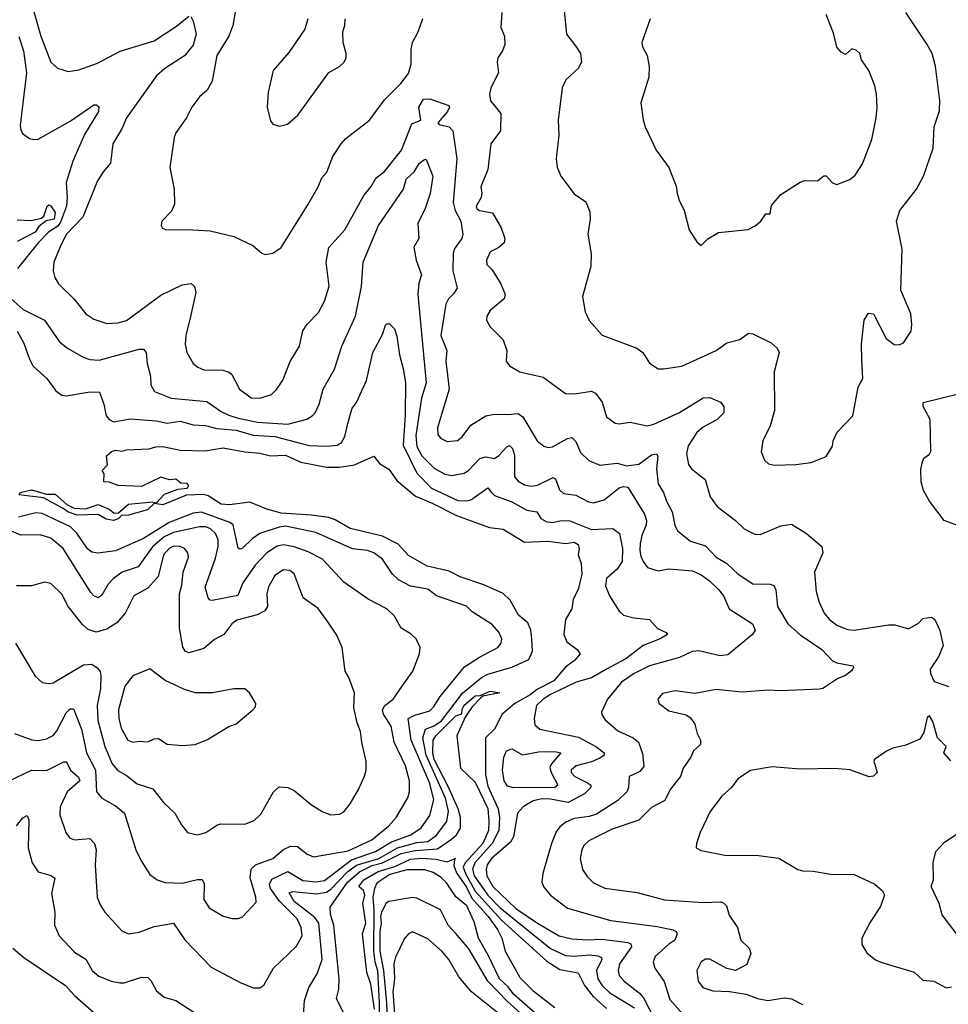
# Model space of a CAD drawing. Extents: x 1443846 to 1577407, y 839182 to 927291.
# Tile 21 of 256: x 1465020 to 1469333, y 855097 to 859672. Entities that reach past the tile are written whole.
import ezdxf

# ---------------------------------------------------------------- set-up
doc = ezdxf.new("R2010")
doc.units = 0

msp = doc.modelspace()

# ---------------------------------------------------------------- linework, layer by layer
at = {"layer": '0CON20XD'}
for points in [[(1465084.7, 859714.7), (1465117.7, 859595), (1465164.6, 859474.6), (1465195, 859445.7), (1465245, 859431.1), (1465295, 859439.4), (1465380.6, 859469.4), (1465486.2, 859525), (1465645, 859572.7), (1465748.3, 859641.7), (1465805, 859687.5)], [(1465815, 859686.7), (1465825.8, 859665), (1465839.6, 859605), (1465825, 859553.1), (1465785, 859503.5), (1465693.5, 859445), (1465655, 859410.9), (1465515.5, 859215), (1465494.7, 859165.3), (1465452.5, 859095), (1465441.1, 859005), (1465407.8, 858965), (1465380.5, 858919.5), (1465312.5, 858755), (1465236.8, 858675), (1465212, 858628), (1465178.2, 858545), (1465175.6, 858505), (1465183.4, 858473.4), (1465200.8, 858445), (1465272, 858375), (1465327.1, 858305), (1465365, 858280), (1465425, 858260.6), (1465475, 858263.1), (1465515.3, 858274.7), (1465675, 858391.5), (1465775, 858440.5), (1465815.6, 858445.6), (1465832.1, 858432.1), (1465837.8, 858405), (1465813.1, 858293.1), (1465791.8, 858205), (1465788.5, 858165), (1465796.9, 858125), (1465825.6, 858075), (1465846.7, 858056.7), (1465875, 858045.5), (1465963.1, 858043.1), (1465993.6, 858033.6), (1466005, 858023.8), (1466040.8, 857955), (1466095, 857915.7), (1466135, 857913.5), (1466189.1, 857930.9), (1466214.4, 857955), (1466242.4, 857997.6), (1466276.6, 858083.4), (1466318.8, 858155), (1466335, 858225.8), (1466355, 858257.1), (1466408.3, 858311.7), (1466435.9, 858364.1), (1466456.9, 858433.1), (1466443.8, 858545), (1466456.5, 858613.5), (1466530, 858695), (1466617.8, 858855), (1466652.7, 858897.3), (1466675, 858936.5), (1466715, 858967.1), (1466792.9, 859065), (1466841.4, 859188.6), (1466883.3, 859205), (1466873.6, 859265), (1466895, 859302.5), (1466925, 859303.9), (1467012.5, 859272.5), (1467016, 859265), (1467007.3, 859245), (1466962.7, 859192.7), (1466968, 859185), (1467015, 859174.6), (1467031.5, 859155), (1467050.6, 859025), (1467032.7, 858822.7), (1467042, 858785), (1467068.1, 858735), (1467078.2, 858675), (1467073.4, 858655), (1467037.7, 858605), (1467033.8, 858585), (1467032.2, 858505), (1467051.1, 858425), (1467035, 858397.8), (1467011.8, 858375), (1466999.7, 858349.7), (1466976, 858205), (1467003.5, 858135), (1466999.5, 858085), (1467014.2, 857955), (1466960, 857775), (1466961.8, 857745), (1466975, 857727.8), (1467005, 857712.7), (1467053.8, 857716.2), (1467075, 857734.3), (1467115, 857787.8), (1467185, 857830.9), (1467225, 857839.2), (1467285, 857836.8), (1467335, 857842.2), (1467356.8, 857826.7), (1467422.9, 857715), (1467455, 857690.6), (1467475, 857684.4), (1467495, 857686.7), (1467565, 857726.5), (1467585, 857730), (1467602.3, 857712.3), (1467625, 857661.4), (1467663.9, 857623.9), (1467715, 857601.5), (1467795, 857611.2), (1467838.9, 857598.9), (1467895, 857606.7), (1467955, 857650.4), (1467978, 857655), (1467983.5, 857643.5), (1467978.4, 857585), (1467986, 857516), (1468010.9, 857475), (1468024.2, 857434.2), (1468050.9, 857385), (1468063.1, 857323.1), (1468075, 857297.5), (1468135, 857248.5), (1468205, 857228.1), (1468254.4, 857175), (1468304.7, 857144.7), (1468356.2, 857096.2), (1468425, 857050.5), (1468505, 857050), (1468523.3, 857043.3), (1468532.5, 857022.5), (1468539.2, 856945), (1468587.7, 856865), (1468645, 856813.2), (1468745.6, 856745), (1468795, 856693.8), (1468815.6, 856684.4), (1468890, 856670), (1468893.8, 856665), (1468883, 856647), (1468855, 856624.3), (1468819.4, 856610.6), (1468750, 856565), (1468735, 856560.8), (1468555, 856553.1), (1468495, 856556.4), (1468375, 856546.9), (1468255, 856560), (1468155, 856540.8), (1468065, 856554), (1468005, 856541.2), (1467983.3, 856515), (1467990, 856495), (1468035, 856461.2), (1468115, 856442), (1468135, 856428.8), (1468155, 856398.8), (1468165.9, 856355), (1468181.5, 856325), (1468181.9, 856305), (1468149.5, 856275), (1468136.9, 856245), (1468101.5, 856195), (1468089.5, 856155), (1468041.8, 856095), (1468015.8, 856044.2), (1467955, 856011.2), (1467895, 855952.3), (1467771.1, 855911.1)], [(1466023.3, 859725), (1466010, 859645), (1465991.5, 859595), (1465935.6, 859505), (1465914.4, 859385.6), (1465890, 859345), (1465857.1, 859315), (1465820, 859265), (1465794.1, 859215.9), (1465745, 859146.7), (1465737.5, 859125), (1465717.1, 858985), (1465737.5, 858885), (1465738.8, 858815), (1465725, 858782.5), (1465680, 858735), (1465677.5, 858715), (1465683.6, 858703.6), (1465697, 858697), (1465824.1, 858695.9), (1465905, 858690.8), (1466014.5, 858664.5), (1466103.2, 858623.2), (1466145, 858586.7), (1466160.7, 858580.7), (1466195, 858586.7), (1466235, 858613.3), (1466358.3, 858811.7), (1466406.9, 858895), (1466423.6, 858936.4), (1466446.5, 858963.5), (1466474.1, 859035.9), (1466512.9, 859095), (1466535, 859120), (1466644.6, 859205.4), (1466715, 859300), (1466789.4, 859375), (1466825, 859421.4), (1466838.5, 859465), (1466838.5, 859535), (1466844.6, 859565), (1466870.8, 859615), (1466892.5, 859677.5)], [(1467259.6, 859705), (1467254.6, 859635), (1467271.5, 859595), (1467273.6, 859556.4), (1467263, 859527), (1467241.4, 859495), (1467237.1, 859475), (1467244.4, 859425), (1467208.6, 859355), (1467202.2, 859325), (1467207.1, 859295), (1467254.1, 859235.9), (1467253.5, 859155), (1467208.9, 859095), (1467194.4, 858975), (1467161.4, 858895), (1467166.9, 858865), (1467163.5, 858845), (1467140, 858805), (1467142.9, 858792.9), (1467155, 858785.6), (1467216.2, 858775), (1467255.8, 858705), (1467273.3, 858655), (1467270, 858635), (1467245, 858613.3), (1467205, 858593.3), (1467188, 858555), (1467190, 858535), (1467215, 858510), (1467254.3, 858445), (1467274, 858395), (1467270, 858375), (1467205, 858321.2), (1467190, 858295), (1467188.6, 858275), (1467204.6, 858244.6), (1467265.8, 858185), (1467282, 858135), (1467280, 858085), (1467295, 858063.3), (1467342.5, 858035), (1467450.9, 858010.9), (1467555, 857935.7), (1467596.8, 857933.2), (1467675, 857946.2), (1467695, 857936.7), (1467725.8, 857895), (1467745, 857826.2), (1467785, 857796.9), (1467805, 857793.5), (1467855, 857801.5), (1467935, 857785.5), (1467965, 857792.5), (1468085, 857846.9), (1468195, 857915.4), (1468225, 857916.5), (1468275.5, 857895.5), (1468290, 857875), (1468291.1, 857845), (1468259.5, 857815), (1468195, 857778.4), (1468165, 857753.8), (1468125, 857692.5), (1468117.3, 857655), (1468126.7, 857605), (1468140, 857585), (1468203.3, 857535), (1468226.7, 857455), (1468259.8, 857409.8), (1468345, 857345.5), (1468385, 857307.1), (1468435, 857282.2), (1468459.7, 857280.3), (1468496.2, 857295), (1468555, 857319.5), (1468605, 857327.5), (1468675, 857284.3), (1468746.2, 857225), (1468750.8, 857195), (1468712.2, 857105), (1468719.5, 857015), (1468732.5, 856965), (1468756.7, 856915), (1468780.6, 856885), (1468815, 856858.5), (1468865, 856838.5), (1468895, 856835.6), (1469055, 856861.1), (1469085, 856860.6), (1469148, 856842), (1469195, 856867.5), (1469215, 856890), (1469255, 856896.7), (1469270, 856885), (1469293.6, 856833.6), (1469308.8, 856765), (1469287.7, 856712.3), (1469248.8, 856655), (1469250, 856635), (1469267, 856597), (1469335, 856573.3)], [(1467549.2, 859715), (1467560, 859605), (1467600.9, 859550.9), (1467624.2, 859515), (1467630, 859475), (1467613.8, 859445), (1467557, 859393), (1467540, 859355), (1467521.1, 859205), (1467523.5, 859135), (1467511.9, 859025), (1467515.8, 858985.8), (1467533.8, 858945), (1467595, 858862.5), (1467650, 858825), (1467668.6, 858778.6), (1467670, 858745), (1467658.6, 858675), (1467673.9, 858583.9), (1467672, 858525), (1467634.3, 858385), (1467645.8, 858315), (1467664.4, 858274.4), (1467725, 858206.2), (1467886.4, 858146.4), (1467914.2, 858125), (1467945.9, 858075.9), (1467985, 858050), (1468010.5, 858049.5), (1468095, 858062), (1468255.4, 858134.6), (1468305, 858170), (1468365, 858186), (1468405, 858216), (1468425, 858212), (1468510.5, 858170.5), (1468537.5, 858145), (1468546.7, 858125), (1468524.3, 858035), (1468526.4, 857856.4), (1468505.8, 857785), (1468472, 857715), (1468464.1, 857664.1), (1468480, 857625), (1468498.3, 857608.3), (1468525, 857602), (1468624.1, 857605.9), (1468696.1, 857613.9), (1468765, 857642.5), (1468795, 857690), (1468798.8, 857715), (1468816.2, 857755), (1468888.8, 857831.2), (1468913.8, 857965), (1468936, 858005), (1468931.7, 858091.7), (1468930.5, 858165), (1468942.9, 858275), (1468962.5, 858307.5), (1468985.6, 858305.6), (1469045, 858191.2), (1469082.3, 858162.3), (1469105, 858161.2), (1469125, 858170), (1469160, 858225), (1469164, 858255), (1469159.2, 858305), (1469112, 858415), (1469118, 858605), (1469092.9, 858735), (1469107.1, 858785), (1469185, 858883.8), (1469218.1, 858945), (1469261.9, 859075), (1469266.8, 859173.2), (1469292.1, 859247.9), (1469294.3, 859295), (1469272.9, 859455), (1469258.6, 859515), (1469235, 859556.2), (1469135, 859705.8)], [(1467948.8, 859675), (1467909.2, 859565), (1467912, 859545), (1467934.2, 859505), (1467944.2, 859454.2), (1467941.4, 859405), (1467904.2, 859285), (1467915.7, 859205.7), (1467924.4, 859174.4), (1467976.2, 859065), (1468034.3, 858984.3), (1468068.3, 858898.3), (1468074.3, 858864.3), (1468082.7, 858832.7), (1468106.2, 858785), (1468130, 858695), (1468165, 858640), (1468185, 858622.5), (1468216.7, 858653.3), (1468265, 858682.5), (1468403, 858697), (1468436.1, 858713.9), (1468462.5, 858735), (1468485, 858770), (1468505, 858770), (1468511.7, 858808.3), (1468555, 858860), (1468645, 858916.2), (1468666.1, 858923.9), (1468725, 858923.3), (1468755, 858946.7), (1468765, 858946.7), (1468795, 858913.8), (1468815, 858906.7), (1468875, 858928.8), (1468900, 858950), (1468935, 859002.5), (1468977.5, 859115), (1468998.6, 859215), (1469002.9, 859265), (1468999.2, 859325), (1468991.2, 859365), (1468963.8, 859435), (1468930, 859485), (1468922.5, 859515), (1468905, 859530), (1468885, 859536.7), (1468855, 859510), (1468835, 859521.2), (1468814.5, 859544.5), (1468799.5, 859609.5), (1468766.1, 859696.1)], [(1466358, 859675), (1466345, 859627.5), (1466270.3, 859519.7), (1466196.7, 859435), (1466173.8, 859335), (1466170, 859265), (1466185, 859202.5), (1466196.4, 859186.4), (1466227, 859177), (1466263.9, 859186.1), (1466312.4, 859227.6), (1466455, 859426.2), (1466505, 859453.8), (1466526.2, 859475), (1466536, 859495), (1466536.1, 859513.9), (1466522.5, 859565), (1466520, 859615), (1466530, 859645), (1466531.2, 859675)], [(1465016, 859594), (1465037.6, 859527.6), (1465052.1, 859425), (1465022.2, 859182.2), (1465022.9, 859165), (1465033.6, 859143.6), (1465065, 859120), (1465085, 859114.4), (1465105, 859116.9), (1465255, 859199.5), (1465365, 859275.4), (1465376.8, 859276.8), (1465387.2, 859267.2), (1465385.4, 859245), (1465321.6, 859138.4), (1465266.4, 859015), (1465235.8, 858915), (1465241, 858845), (1465237.1, 858805), (1465209.6, 858730.4), (1465196.9, 858713.1), (1465153.6, 858685), (1465105, 858634.8), (1465010, 858515)], [(1465646, 857945), (1465723.2, 857913.2), (1465888.5, 857898.5), (1465955, 857851.4), (1465991.1, 857835), (1466035, 857819.7), (1466125, 857801.8), (1466265, 857791.9), (1466353.8, 857816.2), (1466378.3, 857831.7), (1466391.9, 857845), (1466411.5, 857885), (1466429.5, 857955), (1466481.7, 858048.3), (1466516.5, 858155), (1466579.1, 858295), (1466608, 858432), (1466614.7, 858545), (1466685.9, 858715.9), (1466802.3, 858885), (1466815, 858930.6), (1466852.7, 858965), (1466875, 859003.1), (1466895, 859019.2), (1466905, 859023.8), (1466909.7, 859019.7), (1466938.9, 858945), (1466925.8, 858864.2), (1466902.5, 858795), (1466869.1, 858725), (1466873.1, 858655), (1466850.9, 858615), (1466861.8, 858555), (1466886.3, 858486.3), (1466873.1, 858446.9), (1466868.9, 858395), (1466908.2, 857985), (1466886, 857914), (1466860.1, 857739.9), (1466865, 857688.1), (1466888.4, 857645), (1466945, 857587.8), (1466995, 857560), (1467025.3, 857554.7), (1467085, 857564.6), (1467105, 857577.3), (1467157.4, 857632.6), (1467185, 857641.5), (1467225, 857633.5), (1467245, 857646.5), (1467282, 857688), (1467295, 857693), (1467309.3, 857679.3), (1467318.7, 857648.7), (1467317.4, 857547.4), (1467335, 857527.1), (1467365, 857510.8), (1467395, 857504.6), (1467425, 857509.3), (1467497.5, 857545), (1467508, 857538), (1467527.4, 857487.4), (1467545, 857470.4), (1467602.4, 857462.4), (1467662, 857432), (1467685, 857426.7), (1467735, 857440.3), (1467805, 857497.2), (1467825, 857503.4), (1467845, 857500), (1467921.6, 857375), (1467931.2, 857345), (1467930, 857325), (1467909.8, 857275), (1467902.1, 857237.9), (1467899.7, 857205), (1467905, 857179.2), (1467915, 857154.2), (1467936.2, 857126.2), (1467985, 857111.2), (1468035, 857120.4), (1468145, 857111.5), (1468185, 857092.5), (1468224.5, 857065), (1468265.5, 857025), (1468288.2, 856995), (1468315, 856934.3), (1468423.8, 856865), (1468436, 856835), (1468424, 856815), (1468308.5, 856721.5), (1468272.9, 856717.1), (1468175, 856738.9), (1468143.5, 856736.5), (1468085, 856708.2), (1467945, 856669.1), (1467874.5, 856635), (1467815, 856594.6), (1467749.6, 856515), (1467722.9, 856455), (1467723.7, 856443.7), (1467739.7, 856419.7), (1467798.2, 856368.2), (1467870, 856335), (1467894.2, 856315), (1467913.1, 856263.1), (1467918.2, 856201.8), (1467900.6, 856179.4), (1467850, 856155), (1467847.5, 856105), (1467840, 856085), (1467798.8, 856045), (1467698.8, 855981.2), (1467665, 855970.2), (1467595, 855960.6), (1467556.8, 855943.2), (1467528.7, 855921.3), (1467511.7, 855898.3), (1467489.6, 855845), (1467450, 855705), (1467444.3, 855664.3), (1467455, 855641.2), (1467485, 855604.3), (1467565, 855544.4), (1467765, 855486.8), (1467981.2, 855458.8), (1468053.4, 855443.4), (1468068.9, 855435), (1468073.6, 855425), (1468063.5, 855395), (1468035, 855377.5), (1467970.8, 855319.2), (1467961.9, 855295), (1467970, 855265), (1468013, 855203), (1468039.9, 855119.9), (1468122.5, 855025)], [(1465008.2, 858741.8), (1465075, 858739.3), (1465120.4, 858749.6), (1465131.3, 858758.7), (1465147.8, 858805), (1465155, 858811.5), (1465165, 858806.9), (1465185, 858775.6), (1465180, 858745), (1465142.9, 858737.1), (1465109.2, 858710.8), (1465091.9, 858685), (1465008.8, 858641.2)], [(1464980.8, 858375), (1465035.6, 858325), (1465134.4, 858275), (1465204.7, 858174.7), (1465242, 858145), (1465315, 858103.6), (1465345, 858092.9), (1465389.4, 858090.6), (1465575, 858141.5), (1465595, 858140.8), (1465606.9, 858125), (1465612.1, 858075), (1465627.6, 858015), (1465628.9, 857975), (1465646, 857945)], [(1465007.8, 858225), (1465039.6, 858169.6), (1465064.7, 858095), (1465082.4, 858062.4), (1465145.6, 858005), (1465187.9, 857947.9), (1465215, 857927.8), (1465235, 857923.6), (1465345, 857942.7), (1465390.5, 857940.5), (1465411.1, 857885), (1465420.9, 857830.9), (1465435, 857814), (1465455, 857803.5), (1465535, 857817.2), (1465655, 857807.5), (1465705, 857796.7), (1465765, 857806.8), (1465825, 857790.2), (1465882.9, 857787.1), (1465935, 857772.8), (1466025, 857764.2), (1466105, 857740.9), (1466205.1, 857735.1), (1466365, 857693.3), (1466445, 857689.8), (1466495, 857694.7), (1466515, 857707.3), (1466530.6, 857735), (1466544.3, 857795.7), (1466563.7, 857866.3), (1466585, 857894), (1466630.9, 857995), (1466660.6, 858125), (1466705, 858208.6), (1466718.2, 858251.8), (1466725, 858258.6), (1466738.2, 858258.2), (1466761.4, 858235), (1466771.8, 858201.8), (1466783.3, 858115), (1466801.6, 858051.6), (1466811.7, 857985), (1466810.8, 857835), (1466801.1, 857695), (1466864.9, 857564.9), (1466932.4, 857495), (1467055, 857438.4), (1467093.9, 857436.1), (1467115, 857441.7), (1467195, 857496.5), (1467211.1, 857475), (1467225, 857461.5), (1467305, 857431.9), (1467375, 857393.1), (1467421.4, 857385), (1467440.4, 857355), (1467465, 857340.2), (1467495, 857336.2), (1467535, 857345.3), (1467575, 857343.5), (1467675, 857303.1), (1467775, 857308.6), (1467805.3, 857285.3), (1467819.8, 857215), (1467818.8, 857155), (1467795, 857119.1), (1467744.7, 857075), (1467740.8, 857040.8), (1467759.4, 856995), (1467805, 856924.2), (1467824, 856905), (1467872.4, 856892.4), (1467945.4, 856885.4), (1467982.6, 856842.6), (1468023.3, 856825), (1468028.8, 856815), (1467994.2, 856795), (1467915, 856764.3), (1467835, 856702.6), (1467745, 856653.7), (1467675, 856614.6), (1467605, 856593.6), (1467485, 856536.6), (1467451.8, 856515), (1467420.9, 856485), (1467409.4, 856425), (1467412, 856395), (1467436, 856375), (1467615, 856338.3), (1467696.2, 856295), (1467734.3, 856265), (1467734.2, 856255), (1467715, 856241.1), (1467675, 856223.3), (1467605, 856206), (1467581.5, 856185), (1467581.8, 856175), (1467598.5, 856155), (1467660.6, 856125), (1467671.9, 856115), (1467673.3, 856105), (1467643.8, 856075), (1467566.7, 856035), (1467485, 856051), (1467445, 856051.6), (1467405, 856043.2), (1467357.8, 856015), (1467332.5, 855985), (1467313.1, 855875), (1467299, 855851), (1467211.4, 855775), (1467190.9, 855745), (1467186.2, 855723.8), (1467189.8, 855695), (1467217, 855645), (1467325, 855543), (1467425, 855474.3), (1467525, 855416.2), (1467585, 855401.7), (1467655, 855396.6), (1467725, 855400.6), (1467845, 855385.2), (1467858.3, 855378.3), (1467861.8, 855365), (1467805.3, 855285), (1467799.3, 855255), (1467805, 855230.6), (1467827.1, 855205), (1467899.3, 855149.3), (1467917.9, 855127.9), (1467972.2, 855022.2)], [(1469455, 857292), (1469314, 857345), (1469245.4, 857435.4), (1469218.1, 857485), (1469207.1, 857525), (1469205.9, 857584.1), (1469212.7, 857617.3), (1469220, 857635), (1469245, 857652.5), (1469251.2, 857665), (1469248.6, 857815), (1469216, 857875), (1469216, 857894), (1469393.2, 857936.8)], [(1466337.7, 855045), (1466342.1, 855115), (1466362.9, 855175), (1466401.1, 855238.9), (1466425.2, 855305), (1466409.8, 855475), (1466390.5, 855500.5), (1466294.8, 855575), (1466272, 855615), (1466287.9, 855622.1), (1466398.6, 855611.4), (1466445, 855618.4), (1466465, 855631.8), (1466543.6, 855715), (1466585, 855743.8), (1466688, 855775), (1466775, 855824.1), (1466865, 855848.7), (1466915.8, 855854.2), (1466955, 855880.9), (1467003.1, 855946.9), (1467011.1, 855995), (1466997.8, 856055), (1466908.3, 856255), (1466892.7, 856335), (1466904.9, 856375.1), (1466945, 856391.6), (1466979, 856415), (1467077.3, 856542.7), (1467164.6, 856615.4), (1467195, 856631.7), (1467305, 856663.9), (1467385, 856698.9), (1467402.1, 856737.9), (1467399.3, 856795), (1467393.2, 856835), (1467379.4, 856869.4), (1467336.7, 856905), (1467297.9, 856975), (1467265, 857006), (1467176.3, 857046.3), (1467065, 857083.3), (1467015, 857109.5), (1466913.2, 857133.3), (1466825, 857182.2), (1466777.2, 857235), (1466705, 857271.6), (1466555, 857307.7), (1466485, 857348.9), (1466455, 857359.5), (1466375, 857370.5), (1466235, 857378.8), (1466167.7, 857397.7), (1466089.5, 857429.5), (1465995, 857417.5), (1465955, 857421.2), (1465895, 857460.4), (1465875, 857466.4), (1465795, 857463.1), (1465685, 857417.8), (1465645, 857423.8), (1465614, 857395), (1465525, 857370.4), (1465492.1, 857367.9), (1465477.2, 857352.8), (1465455, 857345.5), (1465421.5, 857351.5), (1465385, 857373.1), (1465285, 857369.1), (1465242.9, 857385), (1465221.1, 857401.1), (1465129.7, 857449.7), (1465016.7, 857465), (1465022.5, 857475), (1465075, 857487.8), (1465145, 857468.1), (1465185, 857466.9), (1465239.1, 857419.1), (1465272.9, 857402.9), (1465325, 857398.5), (1465385, 857418.8), (1465435, 857398.2), (1465458.9, 857378.9), (1465479.1, 857380.9), (1465525, 857421.2), (1465635, 857431.2), (1465655, 857426.7), (1465692.8, 857467.2), (1465755, 857491.1), (1465797.5, 857495), (1465806.2, 857506.2), (1465797, 857517), (1465768.3, 857518.3), (1465745, 857537.5), (1465715, 857533.8), (1465675, 857546.2), (1465585, 857502.5), (1465477, 857507), (1465435, 857523.3), (1465410, 857525), (1465411.7, 857561.7), (1465403, 857577), (1465427, 857603), (1465423.8, 857645), (1465446.7, 857665), (1465465, 857672), (1465495, 857666.7), (1465516.4, 857673.6), (1465621.7, 857678.3), (1465652.2, 857687.8), (1465685, 857688.5), (1465765, 857672.5), (1465880.8, 857669.2), (1465965, 857682.5), (1466065, 857663.3), (1466135, 857658.5), (1466185, 857645.5), (1466255, 857648.5), (1466325, 857616.2), (1466445, 857592.5), (1466505, 857592.5), (1466575, 857604.4), (1466665, 857643.8), (1466690.5, 857610.5), (1466735, 857582.9), (1466771.2, 857531.2), (1466858.1, 857458.1), (1466935, 857426.3), (1467048.3, 857368.3), (1467202.1, 857312.1), (1467265.3, 857305.3), (1467365, 857244.6), (1467475, 857249.4), (1467555, 857237.5), (1467595, 857243.9), (1467613.3, 857233.3), (1467618.9, 857215), (1467614.1, 857185), (1467627.3, 857145), (1467631.1, 857095), (1467613.8, 857025), (1467590.2, 856979.8), (1467584.4, 856935), (1467555.3, 856885), (1467547.4, 856815), (1467561.7, 856781.7), (1467609.2, 856745), (1467623.3, 856725), (1467596.9, 856695), (1467555, 856664.4), (1467500.3, 856599.7), (1467425, 856561), (1467391.1, 856535), (1467319.3, 856495), (1467260.4, 856445), (1467224.5, 856375), (1467183.1, 856335), (1467183.7, 856165), (1467195, 856110.7), (1467242.5, 856005), (1467248.2, 855965), (1467246, 855905), (1467215.1, 855845), (1467134.1, 855755), (1467123.6, 855725), (1467130.4, 855695), (1467194.4, 855604.4), (1467251.2, 855545), (1467485, 855357), (1467555, 855324), (1467595, 855320.7), (1467666.7, 855326.7), (1467705, 855322.9), (1467722.9, 855315), (1467723.6, 855305), (1467699.6, 855255), (1467705.2, 855215), (1467725.7, 855185), (1467761.1, 855151.1), (1467875, 855080.6)], [(1464965, 856132.9), (1465075, 856185.4), (1465145, 856182.9), (1465225, 856223.5), (1465235, 856224.3), (1465242.2, 856215), (1465255.7, 856185.7), (1465292.8, 856152.8), (1465299.5, 856135), (1465239.8, 856085), (1465207.5, 856015), (1465206.9, 855976.9), (1465233.5, 855895), (1465251.2, 855871.2), (1465275, 855861.5), (1465345, 855867.3), (1465367.7, 855845), (1465375.4, 855815), (1465371.1, 855745), (1465380, 855595), (1465392.1, 855562.1), (1465416, 855525), (1465495, 855439.2), (1465525, 855424.3), (1465575, 855432.2), (1465645, 855459.4), (1465735, 855474), (1465786.6, 855396.6), (1465909.6, 855269.6), (1466046.9, 855196.9), (1466106.1, 855173.9), (1466135, 855174.2), (1466153.6, 855186.4), (1466198.5, 855265), (1466305, 855367.8), (1466331.2, 855415), (1466327.9, 855455), (1466308.3, 855495), (1466225.9, 855575.9), (1466184.3, 855635), (1466180.2, 855655), (1466191.7, 855678.3), (1466265, 855714.8), (1466335, 855672.3), (1466395, 855666.1), (1466435, 855673), (1466561.3, 855768.7), (1466672.5, 855807.5), (1466747.2, 855852.8), (1466837.2, 855885), (1466885, 855917.3), (1466925.2, 855975), (1466942.8, 856047.2), (1466925, 856123.1), (1466837.7, 856325), (1466824.7, 856425), (1466855, 856441.4), (1466925, 856460.4), (1466945, 856481.8), (1466972.1, 856527.9), (1467085.9, 856665), (1467155, 856710.4), (1467240, 856755), (1467255.6, 856775), (1467258.6, 856795), (1467245, 856826), (1467215, 856862), (1467121.2, 856921.2), (1467095, 856946.9), (1466956.2, 856995), (1466915, 857026.4), (1466835, 857040.3), (1466779.5, 857069.5), (1466750.8, 857095), (1466704.5, 857165), (1466664.4, 857195.6), (1466635, 857205.3), (1466565, 857213.8), (1466395, 857289.1), (1466255, 857318.3), (1466225, 857314.8), (1466135, 857285.3), (1466099.4, 857260.6), (1466055, 857216.7), (1466042.1, 857212.1), (1466035, 857216.7), (1466011.8, 857325), (1465995.9, 857335.9), (1465865, 857384.5), (1465825, 857379), (1465714.5, 857335.5), (1465595, 857261.5), (1465465, 857204.1), (1465382.7, 857192.7), (1465355, 857197.3), (1465335, 857212.9), (1465285.9, 857285.9), (1465256, 857316), (1465125, 857377.8), (1465095, 857380.7), (1465015, 857360.6)], [(1466035, 855496.2), (1466055, 855503.3), (1466118.1, 855571.9), (1466117.1, 855595), (1466090, 855685), (1466095.3, 855725), (1466115, 855745.8), (1466195.2, 855774.8), (1466245, 855817.3), (1466277.4, 855832.6), (1466310.7, 855830.7), (1466355, 855795.5), (1466385, 855782.9), (1466545, 855810), (1466655, 855861.7), (1466733.1, 855925), (1466768.8, 855965), (1466823.4, 856056.6), (1466830.4, 856085), (1466830, 856135), (1466811.8, 856205), (1466758.8, 856315), (1466745, 856390), (1466709.5, 856445), (1466705.7, 856465), (1466715.3, 856485), (1466753.8, 856515), (1466795.6, 856575), (1466845.7, 856645), (1466877.5, 856725), (1466879.2, 856755), (1466862, 856795), (1466837.6, 856817.6), (1466792, 856845), (1466760.6, 856900.6), (1466725.8, 856935), (1466638.9, 856978.9), (1466525, 857058.5), (1466426.9, 857165), (1466359.9, 857199.9), (1466295, 857222.1), (1466245, 857231.9), (1466215, 857225.8), (1466168.5, 857195), (1466113.1, 857136.9), (1466056.1, 857055), (1466032.7, 856997.3), (1465913.6, 856973.6), (1465904.6, 856974.6), (1465895.5, 856985.5), (1465881.8, 857035), (1465929.6, 857169.6), (1465942.3, 857225), (1465942.1, 857255), (1465930, 857285), (1465906, 857306), (1465883.8, 857315), (1465855, 857316), (1465735, 857290), (1465691.4, 857268.6), (1465637.1, 857222.9), (1465569.7, 857130.3), (1465495.5, 857105), (1465455.4, 857075), (1465431.3, 857048.7), (1465401.3, 856998.7), (1465385, 856986.4), (1465365, 856994.6), (1465350, 857010), (1465222.3, 857215), (1465165, 857263.2), (1465115, 857278.8), (1465025, 857276.8), (1464863.8, 857345)], [(1465845, 855884.3), (1465885, 855895.8), (1465935, 855929.2), (1465954.4, 855935.6), (1466065, 855933.8), (1466108.7, 855951.3), (1466139.7, 855980.3), (1466198, 856085), (1466225, 856108), (1466265, 856104.3), (1466295, 856091.4), (1466374.7, 856024.7), (1466425, 855992.9), (1466465, 855977.5), (1466505, 855980), (1466525, 855992), (1466555, 856028.8), (1466594.3, 856095), (1466622.1, 856157.9), (1466628.9, 856185), (1466628.9, 856225), (1466608.5, 856315), (1466603.5, 856365), (1466587.3, 856405), (1466571.2, 856475), (1466574.2, 856545), (1466548.8, 856615), (1466531.2, 856645), (1466517.5, 856755), (1466492.7, 856812.7), (1466448.7, 856878.7), (1466405.5, 856935.5), (1466336.4, 856986.4), (1466295, 857097.1), (1466275, 857112.5), (1466245, 857115.4), (1466205, 857089.1), (1466175, 857037.1), (1466167.3, 857005), (1466170.4, 856945), (1466158.9, 856925), (1466122.8, 856907.2), (1466028.7, 856881.3), (1466004.5, 856865), (1465968.2, 856815), (1465925, 856792.3), (1465875, 856750), (1465805, 856729.5), (1465788.5, 856738.5), (1465777.3, 856757.3), (1465762.2, 856845), (1465762.3, 857005), (1465773.2, 857045), (1465778.7, 857105), (1465803.8, 857175), (1465800.9, 857195), (1465785.6, 857215), (1465764.7, 857224.7), (1465735, 857225.2), (1465714.1, 857215), (1465688.6, 857185), (1465662.5, 857085), (1465615, 857030), (1465549.4, 856995), (1465510.5, 856915), (1465470.6, 856869.4), (1465425, 856839.6), (1465375, 856826.1), (1465338.1, 856838.1), (1465311.8, 856861.8), (1465245.8, 856945.8), (1465215, 857003.1), (1465165, 857052.9), (1465135, 857057.8), (1465075, 857042.2), (1465005, 857041.9)], [(1465000.8, 856775), (1465092, 856622), (1465125, 856592), (1465155, 856587.1), (1465175, 856590.6), (1465316, 856674), (1465355, 856676.9), (1465380.3, 856660.3), (1465392.9, 856642.9), (1465396.5, 856625), (1465395.2, 856565), (1465380, 856485), (1465383.6, 856416.4), (1465415.7, 856295), (1465449.7, 856215), (1465475, 856183.9), (1465515, 856161.8), (1465565, 856121.6), (1465637.8, 856097.8), (1465688, 856035), (1465740.8, 855985), (1465771.1, 855931.1), (1465800, 855895), (1465845, 855884.3)], [(1465775, 856300), (1465835, 856304), (1465892.7, 856327.3), (1465991.7, 856388.3), (1466025, 856400), (1466102.5, 856465), (1466115, 856480), (1466116.7, 856495), (1466087.5, 856545), (1466065, 856562.5), (1466015, 856563.3), (1465915.7, 856544.3), (1465835, 856544.4), (1465785, 856559.4), (1465695, 856602.2), (1465625, 856656.7), (1465545, 856623.3), (1465508.7, 856575), (1465478.4, 856465), (1465479.7, 856425), (1465490.5, 856380.5), (1465522.5, 856325), (1465544.7, 856314.7), (1465575, 856319.7), (1465615, 856316.7), (1465645, 856330.9), (1465665, 856332.3), (1465705, 856305.6), (1465775, 856300)], [(1466525.4, 855055), (1466491.5, 855125), (1466502.1, 855167.9), (1466503.9, 855215), (1466479.6, 855465), (1466463.1, 855515), (1466461.9, 855548.1), (1466542.7, 855665), (1466597.6, 855712.4), (1466657.7, 855742.3), (1466705.2, 855754.8), (1466791.7, 855798.3), (1466855, 855812.5), (1466960.7, 855819.3), (1467025, 855865.2), (1467048.2, 855885), (1467067.9, 855915), (1467067.8, 855965), (1467056.2, 856005), (1467009.8, 856109.8), (1466944.5, 856235), (1466938.2, 856265), (1466939.6, 856325), (1466952.7, 856345), (1467045, 856437.3), (1467073.2, 856446.8), (1467075, 856468.6), (1467085, 856487.6), (1467135, 856530.5), (1467158, 856532), (1467205, 856551.8), (1467250, 856545), (1467171.2, 856528.8), (1467160.2, 856519.8), (1467121.3, 856478.7), (1467088.9, 856431.1), (1467050, 856345), (1467067.7, 856195), (1467135, 856128.9), (1467195, 856006.9), (1467198.6, 855948.6), (1467198, 855905), (1467170.5, 855845), (1467088.3, 855755), (1467079.6, 855735), (1467089.8, 855705), (1467135, 855623), (1467258.4, 855488.4), (1467468, 855298), (1467528.6, 855258.6), (1467614, 855244), (1467643.4, 855185), (1467684.2, 855134.2), (1467745, 855078)], [(1464996.2, 856356.2), (1465076.7, 856326.7), (1465105, 856323.1), (1465145, 856330.9), (1465175, 856345.6), (1465192.3, 856367.7), (1465235, 856452.2), (1465255, 856470), (1465269.6, 856469.6), (1465306.6, 856375), (1465330, 856265), (1465372.4, 856185), (1465376.5, 856085), (1465400.8, 856055), (1465465, 856020), (1465506.7, 855985), (1465558.9, 855815), (1465583.4, 855763.4), (1465625, 855700.8), (1465658, 855675), (1465695, 855663.6), (1465775, 855660.8), (1465845, 855677.7), (1465867.3, 855677.3), (1465876.6, 855656.6), (1465875.6, 855585), (1465899.2, 855545), (1465965, 855506.2), (1466006.4, 855496.4), (1466035, 855496.2)], [(1469345, 856228.8), (1469312, 856265), (1469323.8, 856295), (1469282.5, 856335), (1469261.7, 856411.7), (1469245, 856437.5), (1469235, 856430), (1469220, 856360), (1469200.9, 856329.1), (1469135, 856301.1), (1469075, 856287.5), (1469046.4, 856273.6), (1468990, 856235), (1468986.7, 856225), (1468992, 856212), (1469002.5, 856175), (1468985, 856157.5), (1468965, 856153.8), (1468875, 856186), (1468805, 856192.5), (1468645, 856189.4), (1468515, 856201.1), (1468415, 856184.2), (1468355.6, 856144.4), (1468325.4, 856104.6), (1468280.8, 856065), (1468226.4, 855993.6), (1468180, 855895), (1468163.3, 855845), (1468162.5, 855825), (1468185, 855811.2), (1468295, 855790), (1468451.7, 855788.3), (1468545.6, 855775.6), (1468634.3, 855724.3), (1468655, 855718), (1468705, 855715.8), (1468795, 855700), (1468892, 855702), (1468992.5, 855655), (1469027.5, 855625), (1469036.4, 855606.4), (1469018.3, 855551.7), (1468970.3, 855479.7), (1468932, 855405), (1468932, 855375), (1468955, 855336.2), (1468995, 855304), (1469025, 855291.2), (1469175, 855246), (1469215, 855208.8), (1469265, 855204.4), (1469323.6, 855173.6), (1469348.3, 855178.3)], [(1467315, 856103), (1467285, 856111.5), (1467270, 856135), (1467262.7, 856185), (1467269.3, 856245), (1467281.2, 856275), (1467305, 856284.2), (1467355, 856255.8), (1467429.3, 856270.7), (1467505, 856272.3), (1467533.3, 856265), (1467489.8, 856215), (1467482.9, 856197.1), (1467487.9, 856175), (1467519.6, 856115), (1467505, 856104.2), (1467315, 856103)], [(1465005, 855926.5), (1465035, 855964.4), (1465055, 855974), (1465062.8, 855952.8), (1465058.9, 855825), (1465077.5, 855755), (1465105, 855712.5), (1465165, 855695.7), (1465183.8, 855683.8), (1465167.9, 855612.1), (1465183.5, 855525), (1465181.1, 855465), (1465202.9, 855415), (1465275, 855339.4), (1465326.6, 855306.6), (1465356.9, 855255), (1465388, 855228), (1465445, 855204.4), (1465485, 855196.4), (1465505, 855197.3), (1465585, 855223.3), (1465615, 855222), (1465628.7, 855208.7), (1465655, 855160), (1465690.7, 855130.7), (1465745, 855115.6), (1465890.7, 855020.7)], [(1467771.1, 855911.1), (1467663.8, 855856.2), (1467640.9, 855835), (1467630.4, 855815), (1467623.1, 855775), (1467634.1, 855724.1), (1467655, 855690.6), (1467685, 855662.1), (1467737.6, 855637.6), (1467887.1, 855617.1), (1468015, 855582.3), (1468195, 855570), (1468275, 855572.9), (1468288.8, 855568.8), (1468302.2, 855555), (1468315, 855512), (1468353.8, 855453.8), (1468370, 855395), (1468408.8, 855358.8), (1468416.1, 855333.9), (1468397.7, 855282.3), (1468345, 855253.8), (1468305, 855264.2), (1468225, 855307.5), (1468205, 855306.5), (1468185.4, 855294.6), (1468164.4, 855255), (1468170.5, 855205), (1468192.5, 855175), (1468239.7, 855160.3), (1468317, 855157), (1468394.3, 855144.3), (1468447.5, 855125), (1468495, 855115.6), (1468572.1, 855127.9), (1468605, 855123.6), (1468655, 855096.7)], [(1469373, 855423), (1469305, 855512.5), (1469290, 855565), (1469252.9, 855645), (1469264, 855675), (1469263.4, 855756.6), (1469275, 855806.7), (1469315, 855850), (1469383.3, 855895)], [(1466667.1, 855075), (1466651.1, 855191.1), (1466632.5, 855245), (1466612.1, 855425), (1466627.6, 855475), (1466613.5, 855565), (1466622.7, 855605), (1466616, 855626), (1466595.8, 855645), (1466618.5, 855675), (1466685, 855714.1), (1466762.6, 855737.4), (1466835, 855772.1), (1466885.6, 855775.6), (1466955, 855772.2), (1467005, 855759.5), (1467046, 855776), (1467040, 855770), (1467037, 855743), (1467048.1, 855708.1), (1467095, 855641.1), (1467120.4, 855590.4), (1467195.5, 855505), (1467238.8, 855445), (1467259.8, 855405), (1467275.2, 855345), (1467342.4, 855222.4), (1467405, 855160.5), (1467505, 855082.2)], [(1467438.4, 855035), (1467315, 855142.2), (1467288, 855178), (1467248.8, 855215), (1467196.4, 855326.4), (1467150.7, 855405), (1467131.2, 855481.2), (1467097.2, 855555), (1467045, 855597.3), (1467001.7, 855661.7), (1466977.2, 855687.2), (1466939.8, 855709.8), (1466902.2, 855722.2), (1466818.1, 855721.9), (1466739.5, 855700.5), (1466679.2, 855660.8), (1466668.3, 855635), (1466659.4, 855595), (1466665.4, 855535.4), (1466663.7, 855345), (1466668.9, 855295), (1466682.4, 855255), (1466689.5, 855105), (1466686.2, 854845)], [(1467405, 855004.3), (1467285, 855111.2), (1467194.2, 855204.2), (1467106, 855355), (1467045, 855425.9), (1467010.5, 855465), (1466975, 855536.6), (1466865, 855591.2), (1466845, 855593.4), (1466734.7, 855575.3), (1466722.7, 855567.3), (1466700.5, 855525), (1466695.1, 855505), (1466698.9, 855475), (1466692.6, 855435), (1466692.4, 855345), (1466709.8, 855255), (1466724, 855105), (1466728.5, 854975)], [(1467265, 855038.2), (1467118.2, 855155), (1467059.6, 855225), (1467013.1, 855305), (1466982.9, 855342.9), (1466915, 855402.1), (1466845, 855434.4), (1466825, 855424.3), (1466806.9, 855403.1), (1466765.7, 855315.7), (1466758, 855285), (1466760, 855215), (1466753.7, 855155), (1466765.8, 854995)], [(1464988.8, 855358.8), (1465038.6, 855315)], [(1465038.6, 855315), (1465232.2, 855185), (1465276.2, 855136.2), (1465405, 855023.6)]]:
    msp.add_lwpolyline(points, dxfattribs=at)

doc.saveas('drawing.dxf')
